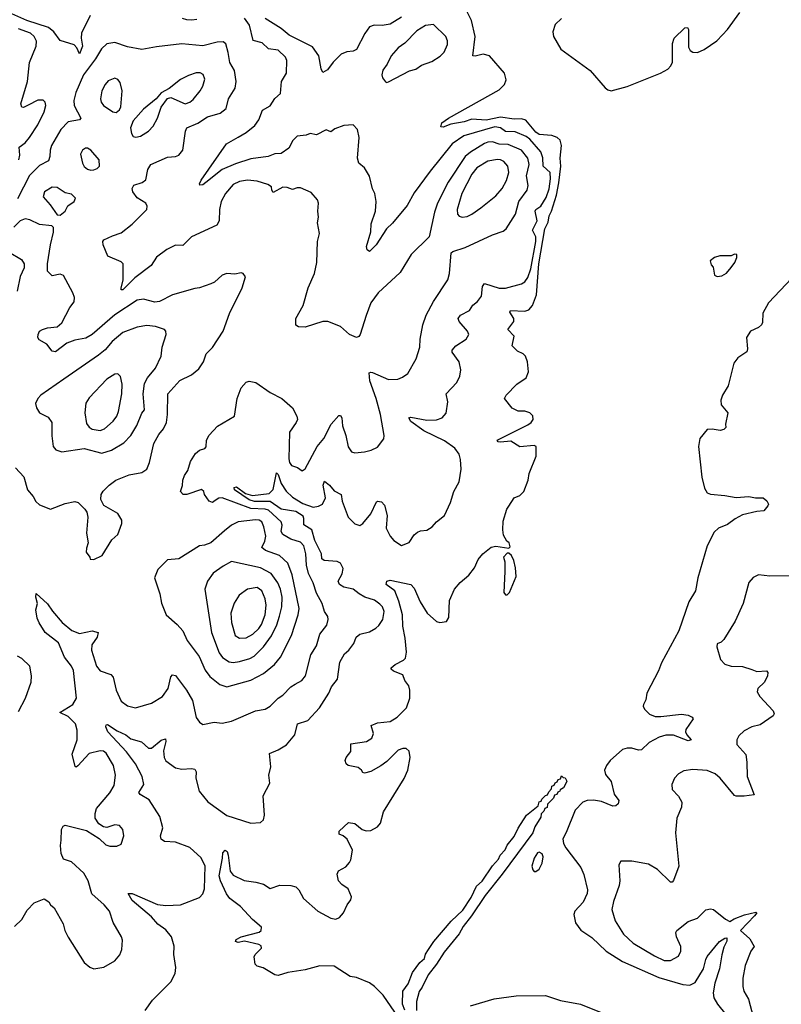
# Model space of a CAD drawing. Extents: x 1468344 to 1613994, y 525695 to 643861.
# Tile 158 of 256: x 1552562 to 1557317, y 556274 to 562420. Entities that reach past the tile are written whole.
import ezdxf

# ---------------------------------------------------------------- set-up
doc = ezdxf.new("R2010")
doc.units = 0

msp = doc.modelspace()

# ---------------------------------------------------------------- linework, layer by layer
at = {"layer": '0CON10XD'}
for points in [[(1553002.5, 562445), (1552947.5, 562335), (1552944.6, 562305), (1552953.3, 562255), (1552935, 562207.5), (1552919.2, 562245), (1552902.3, 562262.3), (1552815, 562290), (1552773.9, 562345), (1552741, 562371), (1552605.7, 562415), (1552494.2, 562464.2)], [(1554962.3, 557682.3), (1554985, 557736.2), (1554998.9, 557815), (1554994.6, 557854.6), (1554975, 557870), (1554955, 557870.9), (1554925, 557860), (1554855, 557788.6), (1554817.6, 557762.4), (1554753.9, 557726.1), (1554715, 557717.5), (1554705, 557720), (1554695.9, 557735.9), (1554675, 557752), (1554613.3, 557765), (1554601.2, 557775), (1554593.8, 557795), (1554600, 557815), (1554628.9, 557851.1), (1554630, 557900), (1554727.5, 557915), (1554760, 557935), (1554770.8, 557965), (1554756.7, 558015), (1554795, 558030.6), (1554875, 558038.1), (1554918.8, 558065), (1554978, 558125), (1554996.9, 558185), (1554998.1, 558235), (1554992, 558262), (1554966, 558295), (1554955, 558330), (1554895, 558352.9), (1554881.2, 558365), (1554882, 558375), (1554906.2, 558395), (1554958.5, 558421.5), (1554971.5, 558435), (1554977.6, 558472.4), (1554968.4, 558558.4), (1554954.4, 558635), (1554951.9, 558705), (1554929.9, 558789.9), (1554904.3, 558854.3), (1554849.1, 558895), (1554855, 558915.7), (1554875, 558920.8), (1555005, 558894.4), (1555025, 558870.8), (1555061.4, 558785), (1555105.6, 558715.6), (1555165, 558664), (1555185, 558656.2), (1555226.1, 558663.9), (1555241.2, 558688.8), (1555245.7, 558795), (1555277.5, 558865), (1555312.4, 558907.6), (1555366.8, 558953.2), (1555401.2, 558998.8), (1555425, 559050), (1555453.3, 559085), (1555505, 559126.7), (1555535, 559132.5), (1555615, 559120), (1555625, 559130), (1555617.5, 559155), (1555602.5, 559165), (1555583, 559203), (1555577.5, 559235), (1555580.7, 559289.3), (1555603.3, 559365), (1555616.4, 559383.6), (1555650, 559435), (1555685, 559450), (1555710, 559475), (1555736.7, 559545), (1555743.6, 559586.4), (1555786.2, 559695), (1555786.7, 559755), (1555775, 559762.5), (1555685, 559754.4), (1555629.4, 559789.4), (1555565, 559782.7), (1555550, 559785), (1555543.3, 559795), (1555735, 559890.6), (1555755.8, 559905), (1555767.5, 559925), (1555765, 559946.2), (1555746.2, 559965), (1555715, 559975.5), (1555675, 559975.6), (1555636.2, 559995), (1555589.2, 560055), (1555598.6, 560075), (1555665, 560144), (1555724.4, 560185), (1555738.3, 560221.7), (1555732.5, 560285), (1555719.3, 560319.3), (1555705, 560333.3), (1555669.7, 560349.7), (1555635.8, 560385), (1555648.6, 560445), (1555609.4, 560485), (1555646.2, 560535), (1555646.2, 560555), (1555621.8, 560595), (1555625.6, 560604.4), (1555715, 560600.4), (1555741.1, 560608.9), (1555764.2, 560635.8), (1555787.8, 560702.2), (1555803.9, 560896.1), (1555840.4, 561115), (1555861.4, 561155), (1555867.2, 561195), (1555882.7, 561225), (1555913.5, 561325), (1555928.7, 561401.3), (1555941, 561505), (1555937.2, 561555), (1555944.6, 561634.6), (1555937.4, 561667.4), (1555918.8, 561685), (1555885, 561697.7), (1555805, 561702.5), (1555785, 561718), (1555722.3, 561792.3), (1555695, 561800.9), (1555649.4, 561799.4), (1555565, 561811.5), (1555475, 561793.5), (1555385, 561798.4), (1555337.5, 561782.5), (1555253, 561767), (1555205, 561748.6), (1555190.5, 561750.5), (1555198.6, 561775), (1555240, 561805), (1555555, 561981.1), (1555588.1, 562015), (1555599.4, 562045), (1555588.1, 562085), (1555495, 562194.2), (1555455, 562205.5), (1555405, 562192.9), (1555391.2, 562195), (1555405.4, 562315), (1555382.3, 562415), (1555353.7, 562473.7)], [(1555945, 562427.1), (1555905, 562389.5), (1555890.5, 562345), (1555895.8, 562315), (1555940.8, 562235), (1556122.9, 562102.9), (1556217.1, 561995), (1556235, 561981.1), (1556255, 561975.6), (1556355, 562002.9), (1556563.8, 562086.2), (1556609.5, 562110.5), (1556628.6, 562131.4), (1556637.3, 562155), (1556638.9, 562271.1), (1556649.2, 562305), (1556715, 562370), (1556730.7, 562370.7), (1556738.6, 562358.6), (1556737.9, 562247.9), (1556747.6, 562227.6), (1556765, 562216.9), (1556795, 562215.7), (1556835, 562232.9), (1556915, 562287.5), (1556950.5, 562325), (1556982.4, 562357.6), (1557058, 562465)], [(1553668.3, 562421.7), (1553636.3, 562416.3), (1553605, 562418.2), (1553577.9, 562427.9)], [(1554575, 558960.8), (1554582.1, 558995), (1554565, 559028.2), (1554545, 559038.5), (1554463.3, 559045), (1554448.2, 559055), (1554445.7, 559085.7), (1554405, 559168.5), (1554386.5, 559235), (1554336.3, 559266.3), (1554336.7, 559306.7), (1554331.1, 559321.1), (1554285, 559350.4), (1554193.8, 559365), (1554125, 559413), (1554026.9, 559413.1), (1553995, 559422), (1553902.5, 559485), (1553900.6, 559499.4), (1553915, 559503.9), (1553972.2, 559462.2), (1554015, 559449.8), (1554118.6, 559461.4), (1554143.5, 559486.5), (1554165, 559592), (1554175, 559580), (1554194.2, 559524.2), (1554225.9, 559475.9), (1554265, 559438.5), (1554329.9, 559399.9), (1554395, 559377.6), (1554427.9, 559382.1), (1554452.1, 559395), (1554470.6, 559435), (1554456.5, 559515), (1554465, 559539.4), (1554496.1, 559515), (1554525, 559479.6), (1554570, 559455), (1554575, 559413.8), (1554612.2, 559315), (1554655, 559272.5), (1554685, 559262.9), (1554705, 559274.2), (1554753.3, 559335), (1554790, 559410), (1554795, 559414.2), (1554820.3, 559410.3), (1554838.7, 559388.7), (1554857.3, 559325), (1554849.2, 559245), (1554875, 559196.7), (1554898.3, 559168.3), (1554945, 559136.7), (1554993.9, 559156.1), (1555025.9, 559204.1), (1555045, 559221.2), (1555065, 559230), (1555105, 559234), (1555136.6, 559253.4), (1555163.8, 559285), (1555213.8, 559325), (1555250.8, 559405), (1555272.9, 559475), (1555305.7, 559535), (1555317.5, 559615), (1555314, 559675), (1555305, 559706.7), (1555278.6, 559745), (1555215, 559790.5), (1555084.4, 559854.4), (1555005, 559912.5), (1554992, 559935), (1555005, 559938.9), (1555105, 559920.8), (1555165, 559922.5), (1555198.8, 559935), (1555225.7, 559964.3), (1555234.2, 560035), (1555224.3, 560085), (1555290.8, 560155), (1555310, 560195), (1555315.6, 560234.4), (1555305.6, 560285), (1555262.9, 560345), (1555262.1, 560357.9), (1555285, 560384.2), (1555348.8, 560425), (1555365.7, 560455), (1555357.5, 560475), (1555306.9, 560535), (1555300, 560555), (1555314, 560575), (1555370, 560605), (1555391.4, 560638.6), (1555419.6, 560660.4), (1555445.4, 560694.6), (1555450.6, 560755), (1555465, 560774), (1555555, 560743.8), (1555595, 560743.5), (1555695, 560771.8), (1555715, 560783.6), (1555735, 560810.5), (1555752.8, 560865), (1555785.1, 561035.1), (1555785.4, 561065.4), (1555764.2, 561105), (1555793.3, 561165), (1555780.5, 561225), (1555784.5, 561235.5), (1555815.3, 561255), (1555850.1, 561309.9), (1555867.1, 561365), (1555876, 561426), (1555874.1, 561465), (1555831.2, 561505), (1555827.5, 561557.5), (1555814.8, 561594.8), (1555747.8, 561675), (1555725, 561691.3), (1555655, 561719.7), (1555595, 561722.9), (1555564.5, 561744.5), (1555528.1, 561751.9), (1555335.2, 561694.8), (1555263.1, 561645), (1555124, 561475), (1555025, 561340), (1554980.4, 561259.6), (1554890.2, 561149.8), (1554851.4, 561115), (1554786.7, 561015), (1554745, 560973.3), (1554732.3, 560982.3), (1554728, 561005), (1554753.3, 561095), (1554755.8, 561145), (1554782.9, 561225), (1554787.5, 561285), (1554780, 561335), (1554764.2, 561365), (1554745, 561442.5), (1554714.2, 561494.2), (1554678.8, 561525), (1554671.2, 561555), (1554681.2, 561685), (1554670, 561735), (1554645, 561763.3), (1554585, 561760), (1554530.5, 561739.5), (1554505, 561720), (1554475, 561733.3), (1554415, 561701.2), (1554375, 561708.8), (1554351.2, 561698.8), (1554295, 561691.9), (1554267.8, 561665), (1554242.1, 561617.9), (1554195.4, 561584.6), (1554155, 561583.3), (1554113.8, 561566.2), (1554005, 561551.8), (1553909, 561521), (1553825, 561484), (1553725, 561402.9), (1553705, 561390), (1553687.5, 561387.5), (1553684.2, 561395), (1553695, 561418), (1553853.8, 561645), (1553925, 561686), (1553975.2, 561714.8), (1554029.9, 561760.1), (1554055.6, 561795), (1554078.1, 561855), (1554125, 561881.9), (1554155, 561928.6), (1554190.7, 561959.3), (1554197.5, 562035), (1554228.6, 562085), (1554230.8, 562165), (1554220.8, 562185), (1554175, 562230), (1554115, 562238.1), (1554075.9, 562275.9), (1554020.5, 562290.5), (1553995.9, 562385), (1553965, 562428.8)], [(1554945, 562435.4), (1554875, 562392.5), (1554825, 562383.3), (1554775, 562386.1), (1554746.9, 562375), (1554716.3, 562333.7), (1554665, 562234), (1554645, 562222.5), (1554605, 562220), (1554570, 562205), (1554518.8, 562155), (1554483, 562107), (1554455, 562090), (1554444, 562114), (1554430, 562195), (1554390.1, 562250.1), (1554245, 562322.5), (1554195.4, 562365.4), (1554095, 562427.1)], [(1554855, 562027.5), (1554865, 562032.5), (1554995, 562100), (1555035, 562111.2), (1555070, 562135), (1555135, 562159.1), (1555187.8, 562192.2), (1555212.6, 562217.4), (1555233.5, 562265), (1555232.9, 562287.1), (1555222.5, 562315), (1555145, 562390), (1555095, 562384.2), (1555040.7, 562349.3), (1554966.3, 562273.7), (1554925.7, 562245), (1554880.6, 562195), (1554856.9, 562143.1), (1554830, 562105), (1554822.9, 562075), (1554827.3, 562057.3), (1554845, 562032.5), (1554855, 562027.5)], [(1552556.6, 561545), (1552562.1, 561575), (1552558.1, 561625), (1552595, 561650.6), (1552623.3, 561685), (1552675, 561763.1), (1552715.4, 561845), (1552724.4, 561885), (1552720.8, 561905), (1552708.1, 561918.1), (1552675, 561916.9), (1552614.4, 561885.6), (1552585, 561872), (1552575, 561873.3), (1552568.6, 561895), (1552610.8, 562035), (1552623.3, 562153.3), (1552663.6, 562255), (1552666.4, 562285), (1552651.8, 562315), (1552629.4, 562335), (1552555, 562362.1)], [(1552529.7, 556760.3), (1552575, 556803.8), (1552607.7, 556862.3), (1552652.3, 556907.7), (1552715, 556931.2), (1552743, 556913), (1552753.6, 556893.6), (1552776.7, 556875), (1552833.3, 556775), (1552842.5, 556735), (1552865, 556693.3), (1552964.5, 556534.5), (1552998.8, 556505), (1553025, 556494.2), (1553087.5, 556505), (1553155, 556544.2), (1553186.8, 556583.2), (1553199.2, 556615), (1553204, 556675), (1553198, 556695), (1553145.6, 556785), (1553121.9, 556855), (1553090, 556895), (1553012.6, 556962.6), (1552990, 557045), (1552961.9, 557091.9), (1552885, 557163.5), (1552835, 557178.8), (1552820, 557215), (1552815.9, 557264.1), (1552821.4, 557298.6), (1552822, 557365), (1552833.3, 557385), (1552845, 557391.2), (1552979.5, 557359.5), (1553058.6, 557308.6), (1553099.5, 557269.5), (1553125, 557260), (1553168.3, 557261.7), (1553195, 557272.5), (1553211.2, 557325), (1553206.2, 557365), (1553185, 557390), (1553155, 557394), (1553105, 557378), (1553085, 557381.2), (1553055, 557401.2), (1553032.9, 557435), (1553033.1, 557465), (1553041.9, 557495), (1553125, 557594.3), (1553150.9, 557639.1), (1553160.5, 557705), (1553146.5, 557765), (1553101.1, 557841.1), (1553085, 557852.9), (1553065, 557856.9), (1552995, 557839.1), (1552925, 557761.5), (1552915, 557754.3), (1552908.6, 557758.6), (1552888.6, 557835), (1552920, 557925), (1552920.4, 557985), (1552910.5, 558025), (1552865, 558069.2), (1552812, 558095), (1552893.1, 558145), (1552916.2, 558183.8), (1552896.9, 558356.9), (1552886.2, 558385), (1552840.9, 558440.9), (1552805, 558530), (1552720, 558595), (1552684.1, 558654.1), (1552671.2, 558685), (1552662.2, 558735), (1552673.1, 558775), (1552662.5, 558815), (1552665, 558837.5), (1552735, 558774.3), (1552766.8, 558726.8), (1552827.7, 558657.7), (1552887.4, 558607.4), (1552935, 558588.2), (1553015, 558604.4), (1553052, 558595), (1553045.5, 558565), (1553012.9, 558517.1), (1553009.2, 558485), (1553040.4, 558385), (1553065, 558355.6), (1553131.5, 558331.5), (1553146.2, 558316.2), (1553164.4, 558234.4), (1553194.3, 558165), (1553235, 558135.8), (1553284.4, 558124.4), (1553385, 558154.3), (1553453.8, 558195), (1553488.1, 558245), (1553505, 558318.8), (1553515, 558330), (1553535, 558327.1), (1553603.2, 558235), (1553641.1, 558171.1), (1553664, 558064), (1553685, 558034), (1553705, 558020.8), (1553775, 558034.2), (1553825, 558028.6), (1553885, 558040.8), (1554033.9, 558106.1), (1554095, 558115.7), (1554125.4, 558134.6), (1554174.7, 558185.3), (1554205, 558203.1), (1554254.7, 558255.3), (1554282.3, 558272.3), (1554324.1, 558295.9), (1554347.3, 558325), (1554379.6, 558455), (1554415, 558510.8), (1554435, 558584), (1554478.9, 558641.1), (1554488.2, 558675), (1554485.4, 558695.4), (1554464.5, 558725), (1554450.9, 558775), (1554415, 558840.8), (1554394.1, 558904.1), (1554365, 558962.5), (1554353.3, 559015), (1554348.9, 559085), (1554335.3, 559135), (1554315, 559157.7), (1554255, 559176.5), (1554205, 559206.5), (1554194.1, 559225), (1554200, 559265), (1554194.6, 559285), (1554115, 559358.8), (1554094.9, 559364.9), (1554005, 559368.6), (1553825, 559435.3), (1553805, 559433.2), (1553782.1, 559417.9), (1553765, 559406.9), (1553744, 559415), (1553716.2, 559455), (1553712.5, 559475), (1553696.4, 559486.4), (1553605, 559456.2), (1553582.5, 559455), (1553566.7, 559475), (1553578.3, 559511.7), (1553580.6, 559545), (1553591.5, 559575), (1553612.2, 559605), (1553628.2, 559661.8), (1553659.1, 559710.9), (1553685, 559732), (1553717.3, 559742.7), (1553726.1, 559753.9), (1553728.8, 559795), (1553745, 559826.2), (1553796.6, 559883.4), (1553903.8, 559945), (1553920, 560055), (1553945, 560121.2), (1553975, 560158), (1553995, 560164), (1554036.7, 560155), (1554125, 560092), (1554198.8, 560055), (1554265, 559996.2), (1554292.5, 559945), (1554296.5, 559925), (1554288.9, 559905), (1554245.6, 559845), (1554242.1, 559677.9), (1554245.6, 559655), (1554258, 559638), (1554295.5, 559625.5), (1554325, 559604.2), (1554345, 559617.1), (1554418.7, 559755), (1554460.4, 559805), (1554506.9, 559895), (1554555, 559948.8), (1554565, 559948.8), (1554574.2, 559935), (1554577.8, 559885), (1554598.5, 559825), (1554613.3, 559753.3), (1554632.7, 559722.7), (1554655, 559716), (1554715, 559722.5), (1554757.3, 559732.7), (1554795, 559751.2), (1554835.7, 559804.3), (1554837.5, 559825), (1554814.4, 559955), (1554788.2, 560055), (1554748.4, 560165), (1554744.3, 560215), (1554755, 560220), (1554765, 560216.9), (1554865, 560173.8), (1554923.4, 560176.6), (1554952.1, 560187.9), (1554985, 560212), (1555036.7, 560303.3), (1555059.6, 560375), (1555062.1, 560425), (1555079.1, 560515), (1555100, 560575), (1555145, 560660.6), (1555234.5, 560795), (1555245.4, 560835), (1555256.4, 560963.6), (1555267.3, 560972.7), (1555343.1, 560996.9), (1555515, 561077.1), (1555580.3, 561099.7), (1555600, 561115), (1555658.1, 561205), (1555678.9, 561285), (1555730.4, 561355), (1555736.4, 561385), (1555726.8, 561445), (1555743.4, 561516.6), (1555734.7, 561555), (1555695, 561606.4), (1555610.8, 561640.8), (1555555, 561643.3), (1555515, 561656.5), (1555485, 561655.8), (1555465, 561646.9), (1555377.4, 561592.6), (1555343.8, 561565), (1555236.9, 561405), (1555170.8, 561275), (1555151.5, 561218.5), (1555118.6, 561065), (1555005.4, 560954.6), (1554937.8, 560842.2), (1554799.2, 560715), (1554755, 560652), (1554724.3, 560574.3), (1554687.8, 560455), (1554678.8, 560441.2), (1554665, 560436.9), (1554620.8, 560455), (1554564, 560505), (1554486.4, 560536.4), (1554454.7, 560535.3), (1554345, 560500.5), (1554301.9, 560501.9), (1554285, 560512.5), (1554286.2, 560555), (1554331.2, 560635), (1554362.5, 560745), (1554402.5, 560835), (1554416.9, 560905), (1554421.9, 561035), (1554432.9, 561085), (1554422.2, 561152.2), (1554427.9, 561187.9), (1554423.1, 561225), (1554427.8, 561275), (1554420.8, 561295), (1554381.3, 561341.3), (1554315, 561369.4), (1554295, 561370.5), (1554265, 561359.4), (1554232.2, 561372.2), (1554205, 561373.8), (1554145, 561341.8), (1554136.4, 561355), (1554135, 561376.7), (1554110.6, 561390.6), (1554045, 561411.5), (1553985, 561418.2), (1553935, 561410.4), (1553895, 561390.5), (1553847.3, 561335), (1553820.5, 561285), (1553809.1, 561235), (1553807.5, 561165), (1553793, 561137), (1553635, 561064.6), (1553580.3, 561009.7), (1553535, 561012.5), (1553479.5, 560985), (1553415, 560937.9), (1553382.2, 560885), (1553280.6, 560809.4), (1553205, 560733.1), (1553195, 560733.8), (1553194.5, 560744.5), (1553207.3, 560795), (1553208.6, 560895), (1553195, 560909.2), (1553113, 560943), (1553081.9, 561015), (1553080.8, 561035), (1553088, 561045), (1553140.5, 561070.5), (1553195, 561090), (1553265, 561142.9), (1553356.2, 561235), (1553357.1, 561255), (1553349.2, 561275), (1553295, 561306.9), (1553269.1, 561345), (1553264.5, 561365.5), (1553273.7, 561386.3), (1553326.3, 561403.7), (1553349.1, 561420.9), (1553362.5, 561485), (1553380, 561515), (1553485, 561561.5), (1553535, 561565.6), (1553556, 561575), (1553580.6, 561605), (1553596, 561724), (1553606, 561744), (1553675, 561773.8), (1553735, 561813.6), (1553813, 561837), (1553850.6, 561865), (1553864.6, 561925.4), (1553906.6, 561993.4), (1553914.4, 562035), (1553902.4, 562102.4), (1553873.5, 562153.5), (1553864.3, 562215.7), (1553849.5, 562269.5), (1553831.4, 562281.4), (1553795, 562280), (1553705, 562256.2), (1553575, 562269.1), (1553415, 562251.1), (1553325, 562232.9), (1553235, 562251.1), (1553155, 562277.5), (1553105, 562270), (1553072.4, 562237.6), (1553034.6, 562175), (1552960, 562075), (1552912.6, 561965), (1552900, 561915), (1552901.2, 561885), (1552942.9, 561805), (1552934.5, 561795.5), (1552865, 561783.1), (1552818, 561735), (1552760.7, 561635), (1552751.2, 561605), (1552749.2, 561565), (1552741.5, 561538.5), (1552685, 561510), (1552623.4, 561446.6), (1552548.3, 561301.7)], [(1553286, 561686), (1553315, 561691.9), (1553365, 561723.1), (1553394.3, 561755), (1553421.4, 561805), (1553445.8, 561874.2), (1553485, 561927.5), (1553505, 561933.3), (1553595, 561895.6), (1553625, 561905.5), (1553645, 561921.8), (1553689.6, 561975), (1553705.4, 562005), (1553717.6, 562047.6), (1553707.6, 562077.6), (1553687.6, 562087.6), (1553662.6, 562087.4), (1553615, 562071.9), (1553565, 562045.7), (1553495, 561990), (1553445, 561962.5), (1553413.3, 561926.7), (1553335, 561861.2), (1553271.2, 561788.8), (1553254, 561745), (1553258.8, 561708.8), (1553270.8, 561690.8), (1553286, 561686)], [(1553165, 561841.2), (1553185, 561856.7), (1553194.2, 561875.8), (1553200.9, 561975), (1553188.3, 562028.3), (1553175, 562045.8), (1553155, 562055.6), (1553115, 562037.5), (1553094.7, 562015.3), (1553074.5, 561975), (1553066.8, 561926.8), (1553071.4, 561905), (1553085, 561884), (1553143.3, 561845), (1553165, 561841.2)], [(1553005, 561480), (1553025, 561482.5), (1553045, 561490), (1553060, 561505), (1553058.8, 561545), (1553005, 561606.2), (1552985, 561618.8), (1552972.3, 561617.7), (1552953.3, 561605), (1552940.6, 561579.4), (1552952.9, 561525), (1552965, 561503.3), (1552985, 561486.7), (1553005, 561480)], [(1555325, 561188.1), (1555355, 561192.2), (1555385, 561205.5), (1555440.6, 561245), (1555535, 561321.1), (1555575, 561365.6), (1555602.3, 561415), (1555615.3, 561465), (1555608.8, 561505), (1555584.4, 561535), (1555565, 561545.3), (1555545, 561547.1), (1555485, 561537.5), (1555416.2, 561495), (1555385, 561456.4), (1555323.5, 561335), (1555292.9, 561235), (1555295.6, 561205.6), (1555305, 561194), (1555325, 561188.1)], [(1552815, 561200), (1552845.6, 561224.4), (1552862.3, 561257.7), (1552902.5, 561285), (1552910, 561305), (1552885, 561330), (1552845, 561338), (1552795, 561373.1), (1552765, 561373.5), (1552717.5, 561345), (1552707.5, 561315), (1552752.5, 561265), (1552795, 561202.5), (1552815, 561200)], [(1552535, 559622.5), (1552586.6, 559566.6), (1552610, 559485), (1552645, 559443.3), (1552662.1, 559412.1), (1552685, 559391.2), (1552755, 559364.2), (1552845, 559400.8), (1552905, 559412.5), (1552927.5, 559405), (1552967.5, 559365), (1552980, 559345), (1552986.2, 559315), (1552978.8, 559215), (1552990, 559155), (1552978.3, 559121.7), (1552977.5, 559095), (1553000, 559065), (1553001.7, 559051.7), (1553025, 559050), (1553076.7, 559075), (1553137.7, 559172.3), (1553173.6, 559206.4), (1553198.8, 559275), (1553198.8, 559295), (1553175, 559337.5), (1553087, 559387), (1553068.8, 559425), (1553071.2, 559455), (1553083.2, 559476.8), (1553120, 559515), (1553161.2, 559545), (1553213.2, 559566.8), (1553245, 559579.6), (1553325, 559592.9), (1553355.8, 559615), (1553371.4, 559655), (1553398.8, 559775), (1553430.1, 559829.9), (1553459.5, 559865), (1553478.9, 559905), (1553485.5, 559955.5), (1553487.1, 560085), (1553562.1, 560167.9), (1553635, 560202.5), (1553680.2, 560239.8), (1553709.4, 560285), (1553725.7, 560335), (1553765.4, 560374.6), (1553831.5, 560475), (1553872.2, 560585), (1553950, 560745), (1553972.5, 560815), (1553957.5, 560835), (1553945, 560840), (1553905, 560832), (1553855.6, 560835.6), (1553825, 560824.4), (1553778.3, 560781.7), (1553755, 560770), (1553685, 560746), (1553655, 560742.9), (1553515, 560702.2), (1553435, 560660), (1553405, 560656.9), (1553335, 560674.6), (1553295, 560668.8), (1553155, 560576.5), (1553015, 560454.6), (1552975, 560432.1), (1552905, 560418.5), (1552855, 560400), (1552785, 560347.1), (1552765, 560350.8), (1552732, 560395), (1552682.4, 560422.4), (1552674, 560435), (1552676, 560455), (1552686.2, 560475), (1552703.7, 560486.3), (1552735, 560496.5), (1552795, 560502.2), (1552825, 560527.5), (1552875, 560623.3), (1552902.3, 560657.7), (1552903.8, 560685), (1552894, 560715), (1552835, 560823.3), (1552815, 560831.2), (1552765, 560821.2), (1552735, 560850), (1552736, 560895), (1552754, 561015), (1552773.6, 561093.6), (1552773.6, 561123.6), (1552763.3, 561133.3), (1552685, 561140.6), (1552625, 561170.9), (1552595, 561176.2), (1552565.6, 561165), (1552525.6, 561125)], [(1552495, 560968.8), (1552572.3, 560922.3), (1552590, 560895), (1552589.7, 560870.3), (1552565, 560817.5), (1552546.7, 560725)], [(1556917, 560817), (1556945, 560821.2), (1556975, 560836.7), (1557005, 560872.5), (1557027.5, 560905), (1557040, 560935), (1557040, 560955), (1557026, 560956), (1557003.7, 560946.3), (1556933.8, 560945), (1556900, 560935), (1556874, 560915), (1556879.3, 560889.3), (1556892.5, 560875), (1556900, 560825), (1556917, 560817)], [(1557383.6, 560806.4), (1557237.7, 560652.3), (1557201.9, 560588.1), (1557199.5, 560530.5), (1557193.3, 560515), (1557175, 560498.8), (1557124.4, 560475.6), (1557100, 560435), (1557106.9, 560365), (1557103, 560347), (1557045, 560308.6), (1557020, 560275), (1556985.7, 560135), (1556950.6, 560075), (1556940, 560045), (1556942.5, 560015), (1556982.5, 559965), (1556968.9, 559895), (1556970.6, 559875), (1556958.1, 559861.9), (1556935, 559854.6), (1556885, 559864.6), (1556855, 559861.9), (1556809.6, 559805), (1556801.1, 559755), (1556820.4, 559565), (1556837.7, 559495), (1556855, 559465.7), (1556875, 559457.5), (1556965, 559450.5), (1557035, 559437.8), (1557114.2, 559444.2), (1557156.1, 559436.1), (1557205, 559435.7), (1557227, 559417), (1557236.7, 559395), (1557233.8, 559385), (1557207.5, 559355), (1557165, 559350), (1557075, 559328.9), (1557030, 559305), (1556981.2, 559268.8), (1556924.7, 559245.3), (1556899.1, 559220.9), (1556854.3, 559135.7), (1556796, 558935), (1556782.3, 558855), (1556740.5, 558785), (1556678.2, 558605), (1556568.8, 558405), (1556551.2, 558355), (1556478.6, 558215), (1556470.6, 558175), (1556456, 558145), (1556454.3, 558134.3), (1556464, 558115), (1556493.8, 558085), (1556530.3, 558070.3), (1556565, 558070), (1556694.2, 558084.2), (1556735, 558077.5), (1556760, 558065), (1556766.2, 558055), (1556721.7, 557988.3), (1556719.5, 557975), (1556728.1, 557955), (1556754.2, 557925), (1556735, 557917.9), (1556645, 557953.2), (1556596.3, 557953.7), (1556555, 557941.5), (1556491.4, 557908.6), (1556445, 557862.5), (1556425, 557860.6), (1556385, 557872.9), (1556355, 557872.5), (1556325, 557863.8), (1556248, 557795), (1556225, 557763.3), (1556214.2, 557734.2), (1556218.8, 557708.8), (1556254.4, 557664.4), (1556274.5, 557585), (1556302.5, 557545), (1556299.1, 557525), (1556285, 557512.9), (1556265, 557511.5), (1556195, 557540.4), (1556145, 557548), (1556105, 557546.2), (1556077.5, 557535), (1556030, 557485), (1555974.2, 557345.8), (1555953.9, 557306.1), (1555958.3, 557278.3), (1555971.2, 557251.2), (1556065, 557127.5), (1556085, 557083.3), (1556108, 556988), (1556104.5, 556965), (1556079.8, 556910.2), (1556028.6, 556855), (1556021.4, 556835), (1556032, 556782), (1556066.4, 556736.4), (1556135, 556690), (1556222.9, 556605), (1556325, 556540.9), (1556551.6, 556441.6), (1556702, 556398), (1556746, 556394), (1556779.6, 556410.4), (1556831.9, 556495), (1556847.1, 556552.9), (1556855, 556571.4), (1556931.1, 556665), (1556965, 556687.1), (1556978.1, 556688.1), (1556977, 556667), (1556959.3, 556630.7), (1556946.7, 556583.3), (1556931.9, 556495), (1556902.4, 556405), (1556892.2, 556345), (1556895.7, 556315), (1556918.5, 556275), (1556970.5, 556210.5)], [(1553075, 559713.5), (1553135, 559732.7), (1553211.9, 559778.1), (1553255, 559824.3), (1553293.6, 559886.4), (1553325.3, 559964.7), (1553342, 559985), (1553332.5, 560085), (1553341.2, 560148.8), (1553358.8, 560185), (1553409.6, 560245), (1553445, 560320), (1553451.5, 560375), (1553476.1, 560453.9), (1553473.8, 560475), (1553465, 560485.7), (1553410, 560505), (1553355, 560510.4), (1553295, 560501.3), (1553205, 560467.9), (1553138.5, 560411.5), (1553095, 560359.6), (1553054.7, 560325.3), (1552836.9, 560175), (1552693.6, 560076.4), (1552674, 560055), (1552661.2, 560025), (1552666.1, 559996.1), (1552686.1, 559966.1), (1552739.1, 559939.1), (1552761.4, 559905), (1552761.4, 559821.4), (1552770.9, 559755), (1552788, 559735), (1552825, 559723.3), (1552965, 559742.1), (1553075, 559713.5)], [(1553065, 559854.6), (1553090.8, 559865), (1553145, 559914.4), (1553167.3, 559945), (1553179.5, 559975), (1553199.5, 560085), (1553202.5, 560145), (1553191.7, 560191.7), (1553175, 560209.2), (1553155, 560206.9), (1553105, 560175.6), (1552995, 560059.2), (1552974.5, 560025.5), (1552968.9, 559965), (1552978.6, 559898.6), (1552995.8, 559875.8), (1553013.7, 559863.7), (1553065, 559854.6)], [(1553855, 558254.5), (1554005, 558297.9), (1554085, 558337.9), (1554153.6, 558395), (1554189.6, 558440.4), (1554258.8, 558575), (1554301.2, 558705), (1554306, 558744), (1554263.3, 558955), (1554236.7, 559026.7), (1554185, 559075.4), (1554096.3, 559106.3), (1554073.6, 559125), (1554093.2, 559165), (1554097.9, 559195), (1554086.4, 559255), (1554073.6, 559285), (1554056, 559295), (1554035, 559297.6), (1553925, 559286.2), (1553885, 559264.5), (1553841.5, 559228.5), (1553755, 559154.6), (1553715, 559138.9), (1553684.4, 559135.6), (1553555.5, 559054.5), (1553485, 559048), (1553425, 558988), (1553404.4, 558935), (1553436.3, 558836.3), (1553448.1, 558778.1), (1553475.8, 558705), (1553545, 558644.3), (1553580, 558605), (1553608.1, 558545), (1553682.1, 558445), (1553719.7, 558359.7), (1553749.8, 558319.8), (1553810.8, 558270.8), (1553855, 558254.5)], [(1555605, 558830), (1555620, 558845), (1555662.5, 558945), (1555658.3, 558998.3), (1555646.7, 559045), (1555632.5, 559075), (1555615, 559090), (1555605, 559090), (1555582.5, 559065), (1555590, 559035), (1555592, 558975), (1555583.8, 558845), (1555595, 558830), (1555605, 558830)], [(1553895, 558407.3), (1553935, 558413.3), (1553997.7, 558432.3), (1554025, 558447.7), (1554084.5, 558505.5), (1554135, 558574.6), (1554168.1, 558641.9), (1554184.5, 558695.5), (1554199, 558755), (1554200.5, 558815), (1554190.3, 558865), (1554173.6, 558905), (1554132.1, 558962.1), (1554065, 558998.7), (1553885, 559037.1), (1553831.3, 559008.7), (1553770, 558965), (1553734.4, 558915), (1553717.8, 558865), (1553759.7, 558595), (1553807.1, 558467.1), (1553828.8, 558438.8), (1553870.5, 558410.5), (1553895, 558407.3)], [(1553345, 556234), (1553390.5, 556299.5), (1553505, 556413.3), (1553532, 556465), (1553535.9, 556504.1), (1553523.6, 556585), (1553526.4, 556636.4), (1553510, 556695), (1553475, 556739.3), (1553424.8, 556774.8), (1553385, 556820), (1553265, 556921.8), (1553240, 556965), (1553265, 556964.4), (1553422.7, 556897.3), (1553475, 556890), (1553565, 556894.4), (1553685, 556940), (1553705, 556963.8), (1553716.4, 556995), (1553719.5, 557135), (1553695, 557187.1), (1553625, 557252.5), (1553535, 557286.5), (1553465, 557290), (1553445.7, 557305), (1553441.1, 557325), (1553456.4, 557375), (1553436, 557445), (1553369.9, 557549.9), (1553313.3, 557583.3), (1553306.5, 557595), (1553336, 557645), (1553326.5, 557695), (1553284.4, 557774.4), (1553229.3, 557849.3), (1553112.9, 557975), (1553099.1, 558005), (1553101.5, 558018.5), (1553110.3, 558019.7), (1553169.7, 557979.7), (1553225, 557955.4), (1553255, 557931.5), (1553322.5, 557912.5), (1553365, 557872.5), (1553385, 557873.5), (1553445, 557923.3), (1553471.2, 557931.2), (1553474.3, 557915), (1553460, 557855), (1553463.2, 557815), (1553475, 557793.3), (1553535, 557749.5), (1553575, 557741.1), (1553635, 557745.6), (1553655, 557741.2), (1553664.2, 557725), (1553662.5, 557685), (1553682.5, 557605), (1553736.8, 557536.8), (1553855, 557452.7), (1554005, 557404), (1554065, 557407.5), (1554083.3, 557425), (1554090, 557455), (1554081.4, 557575), (1554124.2, 557655), (1554117.5, 557705), (1554130.6, 557755), (1554121.2, 557838.8), (1554175, 557861.1), (1554227.4, 557892.6), (1554280.6, 557955), (1554296.9, 558025), (1554360, 558045), (1554434.3, 558125), (1554492.9, 558215), (1554508, 558255), (1554546.8, 558303.2), (1554561.2, 558408.8), (1554589.4, 558460.6), (1554617.5, 558485), (1554647.1, 558525), (1554663.7, 558566.3), (1554685, 558584.4), (1554745, 558599.4), (1554785, 558622.5), (1554805, 558638.8), (1554829.2, 558675), (1554837.8, 558725), (1554826.9, 558755), (1554810.9, 558770.9), (1554776.2, 558796.2), (1554715.9, 558815.9), (1554680.8, 558835), (1554644.2, 558865), (1554585, 558877.9), (1554558.9, 558895), (1554551.2, 558915), (1554575, 558960.8)], [(1557395, 558947.5), (1557245, 558946.7), (1557175, 558953.8), (1557141.2, 558938.8), (1557114.3, 558905.7), (1557079.2, 558775), (1557030, 558665), (1556958.8, 558551.2), (1556942.5, 558535), (1556916.1, 558523.9), (1556914.2, 558505.8), (1556936.7, 558425), (1556965, 558396.7), (1557004.1, 558384.1), (1557075, 558381.4), (1557133.7, 558363.7)], [(1553935, 558558.2), (1553975, 558562.2), (1554016.7, 558583.3), (1554055, 558620), (1554071.8, 558645), (1554095.4, 558705.4), (1554100.8, 558765), (1554095.2, 558805.2), (1554072.9, 558855), (1554045, 558875.4), (1553985, 558864.5), (1553932.4, 558827.6), (1553901.5, 558778.5), (1553879.6, 558715), (1553883.4, 558656.6), (1553906.5, 558576.5), (1553935, 558558.2)], [(1552555, 558101.2), (1552597.1, 558185), (1552634, 558285), (1552636, 558325), (1552624.1, 558384.1), (1552575, 558431.2), (1552547.5, 558447.5)], [(1557133.7, 558363.7), (1557165, 558350.6), (1557225, 558355.8), (1557234, 558345), (1557231.9, 558325), (1557211.9, 558285), (1557171.4, 558245), (1557166, 558225), (1557184.2, 558195), (1557266.7, 558105), (1557272.9, 558087.1), (1557265.8, 558075), (1557185, 558018.1), (1557133.4, 558006.6), (1557085, 557981.2), (1557051.2, 557948.8), (1557040, 557925), (1557040, 557895), (1557095, 557832.5), (1557103.1, 557785), (1557104.1, 557695.9), (1557148.3, 557581.7), (1557085, 557572.5), (1557035, 557572.5), (1557025, 557577.5), (1556935.6, 557685), (1556905, 557711.5), (1556855, 557732.2), (1556765, 557740), (1556709.5, 557730.5), (1556675, 557713.3), (1556651.2, 557685), (1556633.3, 557645), (1556636.7, 557615), (1556675, 557573.3), (1556697.1, 557535), (1556694.3, 557505), (1556665.8, 557435.8), (1556656.2, 557345), (1556678, 557135), (1556645, 557047.5), (1556635, 557036.7), (1556625, 557036.7), (1556544.7, 557114.7), (1556487.4, 557147.4), (1556385, 557168), (1556315, 557166.7), (1556302.5, 557145), (1556308.6, 557045), (1556304.3, 557015.7), (1556268.6, 556915), (1556259.4, 556865), (1556279.4, 556795), (1556331.9, 556711.9), (1556391.9, 556655), (1556525.3, 556575.3), (1556585, 556547.5), (1556625, 556546.9), (1556675.7, 556575), (1556690.6, 556605), (1556690.6, 556635), (1556662.2, 556695), (1556658.8, 556721.2), (1556664.2, 556735), (1556735, 556790.8), (1556795, 556811.2), (1556846.5, 556863.5), (1556875, 556869.2), (1556895, 556864.6), (1556968.5, 556805), (1556995, 556790.8), (1557022.5, 556807.5), (1557088.1, 556831.9), (1557159.3, 556849.3), (1557164, 556845), (1557150.8, 556825), (1557063.2, 556735), (1557121.7, 556681.7), (1557148.1, 556635), (1557127.1, 556605), (1557091.5, 556515), (1557077.2, 556437.2), (1557077.3, 556385), (1557083.8, 556355), (1557112.2, 556305), (1557141.5, 556195)], [(1554903.8, 556225), (1554830.5, 556330.5), (1554777.2, 556385), (1554745, 556406.8), (1554665, 556441.1), (1554625, 556447.1), (1554525, 556512.2), (1554435, 556514.1), (1554345, 556488.5), (1554236.8, 556473.2), (1554176.4, 556453.6), (1554155, 556457.1), (1554081.7, 556501.7), (1554045, 556511.2), (1554032, 556525), (1554025, 556570), (1554032.5, 556585), (1554072.5, 556625), (1554069.3, 556639.3), (1554055, 556648), (1553965, 556668), (1553925, 556660), (1553910, 556665), (1553912.7, 556677.3), (1553945, 556693.8), (1554056.8, 556723.2), (1554069.2, 556735), (1554072.5, 556755), (1554015, 556802.9), (1553940, 556885), (1553874.3, 556934.3), (1553852.6, 556962.6), (1553815, 557043.8), (1553808, 557075), (1553828.8, 557185), (1553830, 557220), (1553845, 557236.7), (1553856.6, 557226.6), (1553864.4, 557205), (1553875.7, 557105), (1553895, 557080), (1553963.6, 557046.4), (1554035.6, 557035.6), (1554084.3, 557024.3), (1554125, 556997.5), (1554186.4, 557016.4), (1554255, 557016.2), (1554285, 557006.7), (1554305, 556987.5), (1554334.3, 556934.3), (1554423.8, 556855), (1554505, 556811.4), (1554535, 556805.8), (1554558.8, 556815), (1554584, 556845), (1554605.8, 556894.2), (1554628.8, 556925), (1554633.3, 556945), (1554612.5, 556995), (1554572.3, 557022.3), (1554553.3, 557045), (1554543.9, 557086.1), (1554552.3, 557107.7), (1554599.1, 557130.9), (1554621.7, 557158.3), (1554630, 557175), (1554640, 557235), (1554606.7, 557305), (1554582.5, 557325), (1554557.5, 557335), (1554556.2, 557355), (1554615, 557407.5), (1554655, 557403.3), (1554701.2, 557365), (1554725, 557356), (1554755, 557358), (1554795, 557382), (1554814, 557405), (1554834.2, 557475), (1554962.3, 557682.3)], [(1554966.8, 556236.8), (1554952.8, 556275), (1554953.7, 556355), (1554988.3, 556401.7), (1555015, 556472.9), (1555060.7, 556535), (1555090.1, 556559.9), (1555095, 556585.7), (1555114.8, 556615.2), (1555147.8, 556665), (1555255, 556793.1), (1555327.9, 556862.1), (1555380, 556940), (1555415, 557011.4), (1555448.7, 557041.3), (1555515, 557137.3), (1555551.4, 557178.6), (1555562.2, 557205), (1555592.1, 557237.9), (1555605, 557266.7), (1555649.9, 557320.1), (1555675, 557372.5), (1555727.1, 557455), (1555798.3, 557511.7), (1555805, 557537.5), (1555818.3, 557541.7), (1555822.5, 557555), (1555845, 557577.5), (1555858.3, 557581.7), (1555865, 557600), (1555881.7, 557618.3), (1555883.8, 557635), (1555898.3, 557641.7), (1555905, 557656.7), (1555918.3, 557661.7), (1555925, 557677.5), (1555938.3, 557681.7), (1555945, 557700), (1555955, 557690), (1555968.3, 557688.3), (1555977.5, 557667.5), (1555965, 557640), (1555956.7, 557625), (1555937, 557613), (1555935, 557603.3), (1555921.7, 557598.3), (1555915, 557583.3), (1555901.7, 557578.3), (1555895, 557560), (1555857.5, 557522.5), (1555855, 557502.5), (1555840, 557495), (1555835, 557480), (1555817.5, 557462.5), (1555815, 557442.5), (1555777.8, 557382.2), (1555765, 557344.4), (1555574.4, 557085), (1555467.2, 556952.8), (1555383.5, 556825), (1555330.5, 556759.5), (1555305, 556713.8), (1555211.3, 556598.7), (1555165, 556523.3), (1555112.9, 556457.1), (1555075, 556381.1), (1555055.5, 556354.5), (1555039.1, 556290.9), (1555039.2, 556235)], [(1555785, 557103.3), (1555805, 557117.5), (1555823.3, 557155), (1555831.2, 557195), (1555825, 557212.5), (1555805, 557223.3), (1555795, 557220), (1555775, 557186.7), (1555760, 557135), (1555765, 557112.5), (1555775, 557103.3), (1555785, 557103.3)], [(1555375.8, 556265), (1555525, 556307.3), (1555662.8, 556327.2), (1555845, 556329.3), (1555938.1, 556298.1), (1556063.1, 556275), (1556235, 556205.9)]]:
    msp.add_lwpolyline(points, dxfattribs=at)

doc.saveas('drawing.dxf')
